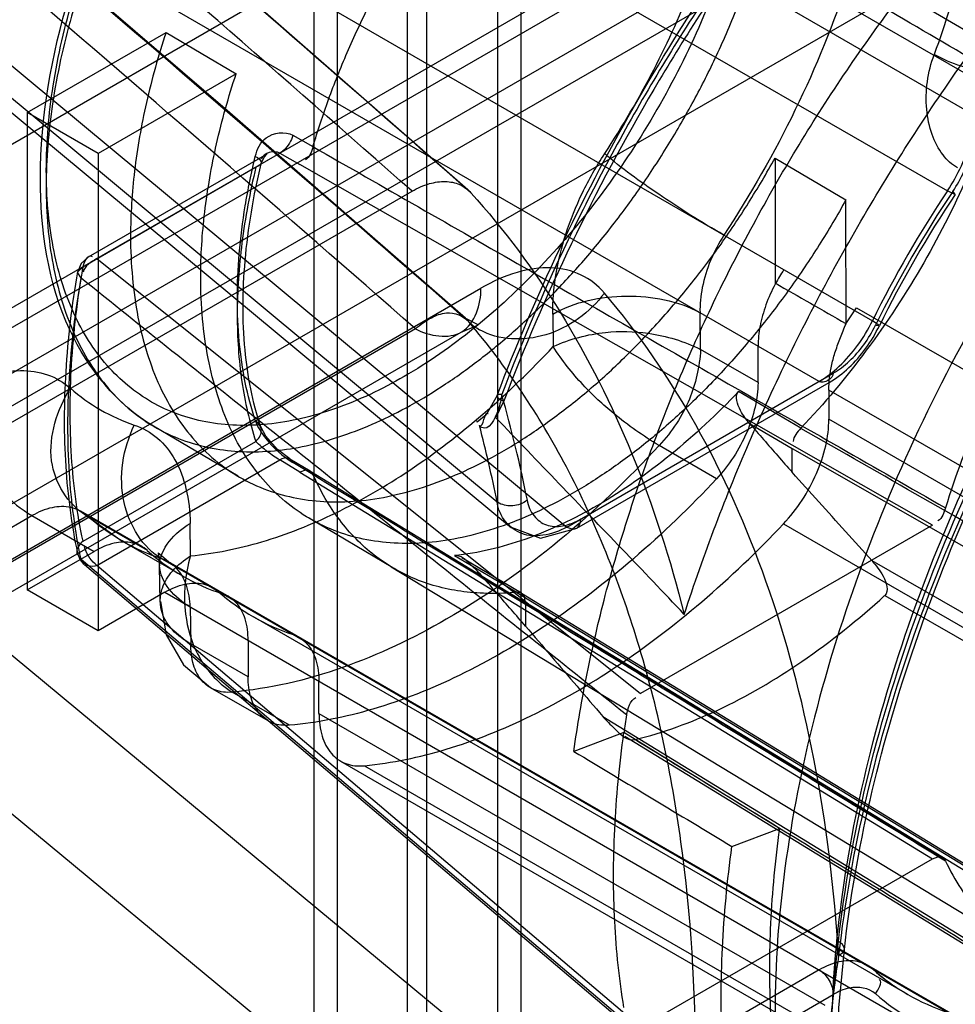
# Model space of a CAD drawing. Header units: millimetres. Extents: x 188 to 1028, y 131 to 1566.
# Tile 166 of 256: x 678 to 690, y 920 to 933. Entities that reach past the tile are written whole.
import ezdxf

# ---------------------------------------------------------------- set-up
doc = ezdxf.new("R2010")
doc.units = ezdxf.units.MM
doc.header["$LTSCALE"] = 110.325218
doc.layers.get('0').update_dxf_attribs({"linetype": 'CONTINUOUS'})

msp = doc.modelspace()

# ---------------------------------------------------------------- linework, layer by layer
at = {"color": 7, "linetype": 'CONTINUOUS'}
for p, q in [((682.897, 255.835), (682.897, 1130.065)), ((684.311, 1129.248), (684.311, 255.019)), ((682.018, 1128.84), (682.018, 246.994)), ((684.018, 1128.84), (684.018, 246.994)), ((681.725, 1120.815), (681.725, 246.586)), ((683.139, 245.769), (683.139, 1119.999)), ((670.018, 924.169), (705.019, 944.377)), ((669.539, 923.321), (705.337, 943.989)), ((670.866, 923.679), (705.868, 943.887)), ((706.045, 942.765), (670.246, 922.097)), ((701.448, 942.56), (671.437, 925.234)), ((680.19, 937.507), (689.958, 931.868)), ((680.183, 937.056), (689.958, 931.412)), ((687.094, 936.314), (661.563, 921.574)), ((679.836, 936.114), (689.635, 930.457)), ((684.37, 935.67), (692.221, 931.085)), ((678.887, 934.502), (688.7, 928.836)), ((688.034, 928.079), (678.209, 933.751)), ((676.129, 933.135), (684.013, 926.577)), ((684.883, 926.256), (676.825, 932.956)), ((676.266, 932.838), (684.193, 926.251)), ((678.149, 931.435), (679.882, 932.436)), ((679.882, 932.436), (680.757, 931.92)), ((680.757, 931.92), (679.033, 930.925)), ((678.149, 931.435), (678.149, 925.475)), ((679.033, 930.925), (678.149, 931.435)), ((681.465, 931.152), (681.716, 931.011)), ((681.142, 930.918), (678.91, 929.629)), ((679.02, 929.612), (681.303, 930.93)), ((679.033, 930.925), (679.033, 924.965)), ((681.303, 930.93), (681.553, 930.789)), ((689.449, 926.283), (681.553, 930.789)), ((687.483, 930.868), (687.484, 929.293)), ((687.483, 930.868), (688.367, 930.345)), ((678.846, 929.508), (681.003, 930.753)), ((675.389, 926.086), (682.953, 930.453)), ((679.02, 929.612), (685.806, 924.181)), ((677.097, 925.365), (683.813, 929.242)), ((686.554, 928.478), (686.547, 928.937)), ((688.501, 928.999), (694.709, 925.423)), ((684.709, 928.919), (684.715, 928.514)), ((682.994, 928.736), (676.278, 924.859)), ((676.849, 924.816), (683.565, 928.693)), ((687.271, 928.064), (686.554, 928.478)), ((687.271, 928.064), (687.271, 928.519)), ((684.883, 926.26), (688.21, 928.181)), ((685.008, 926.248), (688.159, 928.067)), ((687.806, 927.494), (687.028, 927.952)), ((688.155, 927.97), (688.155, 927.608)), ((694.343, 924.402), (688.155, 927.97)), ((684.015, 927.903), (683.877, 927.662)), ((683.997, 927.626), (684.094, 927.825)), ((694.343, 924.035), (688.155, 927.608)), ((680.781, 926.895), (679.725, 927.52)), ((687.165, 927.555), (687.697, 927.241)), ((678.846, 926.084), (681.003, 927.33)), ((686.754, 926.864), (686.036, 927.278)), ((687.697, 926.944), (687.697, 927.241)), ((687.697, 927.241), (692.262, 924.635)), ((679.02, 925.78), (681.303, 927.098)), ((681.552, 926.947), (681.303, 927.098)), ((681.68, 926.959), (681.429, 927.11)), ((681.716, 926.917), (681.465, 927.067)), ((681.552, 926.947), (689.449, 922.119)), ((689.575, 922.131), (681.678, 926.958)), ((678.75, 926.506), (679.335, 926.086)), ((684.041, 926.557), (684.013, 926.576)), ((676.825, 925.604), (678.209, 926.403)), ((678.209, 926.403), (678.983, 925.956)), ((679.583, 926.016), (678.818, 926.457)), ((679.649, 925.968), (678.887, 926.408)), ((682.713, 925.752), (681.659, 926.376)), ((680.189, 925.901), (680.183, 926.306)), ((689.449, 926.283), (685.806, 924.181)), ((687.588, 926.3), (693.793, 922.718)), ((680.089, 925.65), (679.334, 926.086)), ((678.149, 925.475), (678.983, 925.956)), ((683.482, 925.905), (684.261, 925.447)), ((684.32, 925.435), (683.572, 925.875)), ((678.821, 925.86), (685.631, 920.077)), ((685.666, 920.012), (678.863, 925.79)), ((685.806, 920.016), (679.02, 925.78)), ((679.809, 925.331), (679.802, 925.774)), ((679.836, 925.86), (689.635, 920.202)), ((689.709, 920.169), (679.913, 925.825)), ((682.692, 925.762), (690.582, 920.978)), ((693.799, 922.916), (688.695, 925.837)), ((683.838, 925.635), (684.37, 925.319)), ((676.825, 925.6), (684.883, 918.915)), ((679.033, 924.965), (678.149, 925.475)), ((679.866, 925.446), (679.033, 924.965)), ((679.866, 925.446), (689.958, 919.62)), ((684.262, 925.445), (692.112, 920.645)), ((692.171, 920.632), (684.32, 925.432)), ((688.852, 925.406), (694.22, 922.334)), ((680.183, 925.263), (680.19, 924.804)), ((692.221, 920.519), (684.37, 925.319)), ((684.37, 925.319), (684.37, 925.023)), ((689.14, 920.425), (680.973, 925.14)), ((680.907, 924.39), (680.19, 924.804)), ((680.907, 924.845), (680.907, 924.39)), ((681.791, 923.934), (681.791, 924.335)), ((684.013, 917.662), (676.129, 924.19)), ((681.155, 923.841), (680.437, 924.255)), ((681.424, 923.786), (680.706, 924.201)), ((681.791, 923.934), (688.104, 920.289)), ((685.333, 923.896), (692.221, 919.673)), ((685.598, 923.694), (684.971, 923.459)), ((687.538, 922.495), (685.598, 923.694)), ((692.271, 919.56), (685.608, 923.646)), ((682.06, 923.339), (688.291, 919.742)), ((682.358, 923.281), (688.565, 919.699)), ((686.945, 922.274), (687.538, 922.495)), ((685.806, 920.016), (689.449, 922.119)), ((688.034, 920.731), (684.883, 918.912)), ((685.06, 918.606), (688.21, 920.424))]:
    msp.add_line(p, q, dxfattribs=at)
for points in [[(683.65, 930.472), (680.721, 933.038), (677.504, 935.813), (673.997, 938.796)], [(683.619, 928.867), (680.677, 931.432), (677.456, 934.204), (673.953, 937.181)], [(681.07, 930.798), (681.105, 930.88), (681.142, 930.918)], [(689.702, 930.452), (689.728, 930.413), (689.635, 930.457)], [(678.91, 929.63), (678.823, 929.553), (678.775, 929.442)], [(678.822, 929.368), (678.775, 929.442), (678.846, 929.508)], [(683.565, 928.694), (683.772, 928.782), (683.769, 928.79), (683.623, 928.863)], [(688.738, 928.781), (688.784, 928.778), (688.7, 928.836)], [(683.877, 927.662), (683.764, 927.572), (683.764, 927.586)], [(681.428, 927.111), (681.275, 927.229), (681.126, 927.397), (681.064, 927.51)], [(683.823, 927.503), (683.813, 927.509), (683.803, 927.518), (683.794, 927.528)], [(681.716, 926.917), (681.679, 926.96), (681.622, 926.972), (681.552, 926.947)], [(684.189, 926.258), (684.557, 926.121), (685.008, 926.248)], [(678.778, 925.929), (678.809, 925.851), (678.857, 925.795)], [(679.911, 925.826), (679.795, 925.927), (679.783, 925.94), (679.802, 925.775)], [(679.02, 925.78), (679.012, 925.787), (679.004, 925.794), (678.996, 925.801)], [(684.37, 925.319), (684.357, 925.391), (684.319, 925.436), (684.261, 925.447)], [(679.811, 925.331), (679.885, 924.915), (680.098, 924.54), (680.435, 924.256)], [(689.449, 922.119), (689.516, 922.143), (689.572, 922.133), (689.611, 922.09)], [(688.25, 919.502), (688.279, 920.258), (688.349, 920.986)]]:
    msp.add_lwpolyline(points, dxfattribs=at)
for centre, radius, start, end in [((325.684, 526.113), 539.567, 48.5367, 49.90762), ((309.02, 504.479), 567.286, 48.66548, 49.9414), ((235.252, 418.505), 678.829, 48.732127, 49.835858), ((252.312, 435.484), 655.321, 48.835432, 49.939045), ((701.109, 922.752), 13.821, 146.1189, 153.8814), ((701.533, 922.508), 14.25, 146.1192, 153.8811), ((701.358, 922.608), 14.003, 146.1191, 153.8812), ((689.314, 928.319), 2.073, 146.1179, 151.763), ((677.16, 936.566), 13.634, 325.2764, 326.2861), ((684.193, 929.413), 0.795, 227.836, 240.0375), ((667.46, 923.195), 17.27, 11.3587, 15.8648), ((666.982, 923.15), 17.373, 11.3743, 14.5947), ((681.432, 927.977), 2.687, 228.4028, 251.5957), ((682.316, 927.467), 2.687, 228.4028, 251.5958), ((700.092, 921.659), 14.636, 171.1351, 172.01), ((688.351, 920.298), 0.567, 48.5438, 59.7315), ((690.483, 922.752), 2.687, 228.4028, 251.5958), ((690.577, 922.506), 2.77, 228.4036, 251.595)]:
    msp.add_arc(centre, radius, start, end, dxfattribs=at)
msp.add_ellipse((694.024, 926.843), major_axis=(525.101, -315.372), ratio=0.012345, start_param=-1.580622, end_param=-1.576863, dxfattribs=at)
for points, knots in [([(684.015, 927.903), (684.485, 929.14), (685.627, 931.543), (687.827, 934.802), (690.398, 937.563), (692.361, 939.031), (693.368, 939.613)], [0, 0, 0, 0, 0.260459, 0.521283, 0.771052, 1, 1, 1, 1]), ([(693.317, 939.498), (692.762, 939.177), (691.66, 938.439), (690.106, 937.118), (688.626, 935.578), (687.251, 933.853), (686.013, 931.978), (684.936, 929.995), (684.338, 928.614), (684.072, 927.916)], [0, 0, 0, 0, 0.127514, 0.262982, 0.404969, 0.551703, 0.701196, 0.851337, 1, 1, 1, 1]), ([(678.314, 930.614), (678.314, 931.382), (678.604, 932.995), (679.612, 935.249), (681.086, 937.228), (682.835, 938.655), (684.658, 939.343), (685.846, 939.132), (686.282, 938.89)], [0, 0, 0, 0, 0.176994, 0.37117, 0.564587, 0.739805, 0.885441, 1, 1, 1, 1]), ([(687.667, 935.871), (687.667, 936.205), (687.616, 936.847), (687.351, 937.734), (686.907, 938.435), (686.315, 938.917), (685.611, 939.176), (684.782, 939.206), (683.851, 938.982), (682.88, 938.502), (681.936, 937.808), (681.071, 936.96), (680.287, 935.977), (679.614, 934.902), (679.075, 933.778), (678.685, 932.662), (678.446, 931.577), (678.386, 930.858), (678.386, 930.513)], [0, 0, 0, 0, 0.060671, 0.116055, 0.166514, 0.208848, 0.252364, 0.300258, 0.357202, 0.424412, 0.495586, 0.569138, 0.643597, 0.723294, 0.798862, 0.86949, 0.937338, 1, 1, 1, 1]), ([(678.388, 930.716), (678.388, 931.069), (678.452, 931.804), (678.71, 932.912), (679.123, 934.033), (679.674, 935.126), (680.345, 936.151), (681.111, 937.071), (681.942, 937.848), (682.807, 938.454), (683.675, 938.868), (684.52, 939.073), (685.314, 939.055), (686.021, 938.802), (686.599, 938.32), (687.017, 937.642), (687.266, 936.803), (687.315, 936.192), (687.315, 935.87)], [0, 0, 0, 0, 0.066592, 0.138544, 0.214232, 0.291401, 0.369095, 0.444901, 0.516764, 0.583192, 0.643371, 0.697249, 0.745785, 0.791134, 0.836287, 0.885017, 0.939326, 1, 1, 1, 1]), ([(684.971, 923.459), (685.017, 923.785), (685.13, 924.438), (685.359, 925.423), (685.649, 926.412), (685.998, 927.41), (686.401, 928.396), (686.861, 929.38), (687.366, 930.336), (687.923, 931.278), (688.517, 932.177), (689.149, 933.04), (689.81, 933.86), (690.504, 934.629), (691.229, 935.353), (691.966, 936.013), (692.727, 936.615), (693.489, 937.143), (694.262, 937.603), (695.028, 937.986), (695.792, 938.292), (696.541, 938.518), (697.276, 938.662), (697.987, 938.722), (698.672, 938.698), (699.114, 938.625), (699.327, 938.575)], [0, 0, 0, 0, 0.043353, 0.087511, 0.133391, 0.179357, 0.227041, 0.273998, 0.322623, 0.369728, 0.418498, 0.464783, 0.510896, 0.557446, 0.601526, 0.646128, 0.687972, 0.729502, 0.76847, 0.806611, 0.842418, 0.877036, 0.909703, 0.941088, 0.97108, 1, 1, 1, 1]), ([(689.469, 938.31), (689.62, 938.07), (689.873, 937.526), (690.091, 936.613), (690.159, 935.591), (690.079, 934.486), (689.852, 933.327), (689.611, 932.552), (689.469, 932.162)], [0, 0, 0, 0, 0.134001, 0.280982, 0.442084, 0.616862, 0.803671, 1, 1, 1, 1]), ([(705.514, 930.619), (705.514, 931.167), (705.443, 932.219), (705.088, 933.69), (704.493, 934.946), (703.666, 935.948), (702.624, 936.657), (701.405, 937.039), (700.061, 937.086), (698.636, 936.81), (697.165, 936.227), (695.683, 935.358), (694.226, 934.224), (692.831, 932.857), (691.532, 931.291), (690.365, 929.566), (689.363, 927.733), (688.55, 925.836), (687.949, 923.926), (687.575, 922.049), (687.483, 920.808), (687.483, 920.209)], [0, 0, 0, 0, 0.051207, 0.097984, 0.140578, 0.179831, 0.217935, 0.256582, 0.297574, 0.342236, 0.391225, 0.444646, 0.50217, 0.563148, 0.626718, 0.691871, 0.757376, 0.821564, 0.884232, 0.944043, 1, 1, 1, 1]), ([(706.928, 930.211), (706.928, 930.786), (706.853, 931.889), (706.476, 933.431), (705.846, 934.743), (704.969, 935.785), (703.867, 936.514), (702.58, 936.896), (701.164, 936.924), (699.666, 936.611), (698.121, 935.975), (696.568, 935.037), (695.044, 933.822), (693.588, 932.362), (692.238, 930.694), (691.035, 928.868), (690.009, 926.93), (689.186, 924.932), (688.591, 922.923), (688.351, 921.573), (688.277, 920.911)], [0, 0, 0, 0, 0.05418, 0.103612, 0.14857, 0.190024, 0.230301, 0.271221, 0.314744, 0.362247, 0.414406, 0.471305, 0.532561, 0.597461, 0.665059, 0.734189, 0.803043, 0.871257, 0.937334, 1, 1, 1, 1]), ([(689.868, 936.782), (689.374, 936.294), (688.42, 935.255), (687.117, 933.561), (685.943, 931.738), (684.921, 929.823), (684.349, 928.495), (684.094, 927.825)], [0, 0, 0, 0, 0.194105, 0.39383, 0.596555, 0.799533, 1, 1, 1, 1]), ([(688.275, 921.087), (688.349, 921.75), (688.592, 923.105), (689.192, 925.103), (690.013, 927.075), (691.037, 928.989), (692.222, 930.766), (693.545, 932.384), (694.911, 933.746), (696.323, 934.877), (697.738, 935.759), (699.189, 936.401), (700.626, 936.759), (702.004, 936.803), (703.277, 936.517), (704.409, 935.885), (705.372, 934.884), (706.083, 933.536), (706.495, 931.926), (706.575, 930.791), (706.575, 930.211)], [0, 0, 0, 0, 0.064048, 0.131637, 0.199846, 0.268733, 0.339652, 0.404497, 0.469026, 0.524434, 0.577792, 0.628567, 0.676144, 0.718982, 0.759784, 0.799804, 0.841609, 0.891332, 0.944312, 1, 1, 1, 1]), ([(688.349, 920.986), (688.488, 922.24), (689.103, 924.812), (690.753, 928.46), (693.03, 931.776), (695.717, 934.444), (698.575, 936.22), (701.399, 936.96), (703.188, 936.563), (703.882, 936.162)], [0, 0, 0, 0, 0.15549, 0.322841, 0.490906, 0.648341, 0.78619, 0.90124, 1, 1, 1, 1]), ([(688.19, 919.801), (688.19, 920.396), (688.281, 921.631), (688.652, 923.503), (689.252, 925.413), (690.065, 927.315), (691.071, 929.158), (692.246, 930.893), (693.554, 932.467), (694.957, 933.837), (696.418, 934.969), (697.9, 935.833), (699.367, 936.409), (700.785, 936.679), (702.12, 936.629), (703.331, 936.248), (704.368, 935.544), (705.194, 934.546), (705.791, 933.293), (706.149, 931.818), (706.221, 930.762), (706.221, 930.211)], [0, 0, 0, 0, 0.055603, 0.115216, 0.177873, 0.242236, 0.308083, 0.373666, 0.437632, 0.49887, 0.556467, 0.6098, 0.658579, 0.702954, 0.743652, 0.782039, 0.819943, 0.859065, 0.901617, 0.948494, 1, 1, 1, 1]), ([(685.357, 930.923), (685.579, 931.261), (685.987, 931.958), (686.479, 933.05), (686.838, 934.158), (687.055, 935.248), (687.1, 935.967), (687.094, 936.314)], [0, 0, 0, 0, 0.211414, 0.420626, 0.625, 0.81866, 1, 1, 1, 1]), ([(688.933, 936.314), (688.936, 935.792), (688.843, 934.709), (688.432, 933.078), (687.768, 931.447), (687.175, 930.409), (686.846, 929.907)], [0, 0, 0, 0, 0.228515, 0.47618, 0.736162, 1, 1, 1, 1]), ([(678.386, 930.513), (678.386, 930.345), (678.399, 930.019), (678.463, 929.541), (678.571, 929.092), (678.723, 928.679), (678.918, 928.31), (679.157, 927.984), (679.44, 927.705), (679.767, 927.483), (680.125, 927.323), (680.501, 927.228), (680.891, 927.192), (681.286, 927.211), (681.689, 927.281), (682.098, 927.398), (682.516, 927.564), (682.946, 927.78), (683.382, 928.046), (683.821, 928.363), (684.254, 928.724), (684.675, 929.125), (685.079, 929.561), (685.465, 930.031), (685.833, 930.533), (686.176, 931.064), (686.492, 931.615), (686.785, 932.202), (687.048, 932.819), (687.274, 933.461), (687.451, 934.098), (687.576, 934.714), (687.65, 935.304), (687.667, 935.685), (687.667, 935.871)], [0, 0, 0, 0, 0.030349, 0.059157, 0.08729, 0.113864, 0.138823, 0.162643, 0.186843, 0.210588, 0.23382, 0.257557, 0.280576, 0.304675, 0.328951, 0.354524, 0.381766, 0.410409, 0.441636, 0.474261, 0.508459, 0.543804, 0.579613, 0.616174, 0.654055, 0.692273, 0.73076, 0.769107, 0.811147, 0.85241, 0.892323, 0.930915, 0.966239, 1, 1, 1, 1]), ([(687.315, 935.87), (687.315, 935.517), (687.251, 934.782), (686.993, 933.674), (686.58, 932.553), (686.028, 931.46), (685.358, 930.435), (684.591, 929.515), (683.76, 928.738), (682.896, 928.132), (682.028, 927.718), (681.183, 927.513), (680.389, 927.531), (679.682, 927.784), (679.104, 928.266), (678.685, 928.944), (678.436, 929.783), (678.388, 930.394), (678.388, 930.716)], [0, 0, 0, 0, 0.066592, 0.138544, 0.214232, 0.291401, 0.369095, 0.444901, 0.516764, 0.583192, 0.643371, 0.697249, 0.745785, 0.791134, 0.836287, 0.885017, 0.939326, 1, 1, 1, 1]), ([(681.716, 931.011), (681.775, 931.209), (681.906, 931.605), (682.141, 932.197), (682.417, 932.788), (682.732, 933.372), (683.081, 933.937), (683.455, 934.469), (683.847, 934.964), (684.121, 935.27), (684.261, 935.418)], [0, 0, 0, 0, 0.120581, 0.243524, 0.372161, 0.501661, 0.631248, 0.759946, 0.881126, 1, 1, 1, 1]), ([(692.114, 930.836), (691.242, 931.344), (689.496, 932.362), (686.88, 933.892), (685.134, 934.91), (684.26, 935.419)], [0, 0, 0, 0, 0.333143, 0.666436, 1, 1, 1, 1]), ([(686.35, 925.17), (686.593, 925.921), (687.162, 927.413), (688.224, 929.571), (689.485, 931.631), (690.91, 933.541), (691.969, 934.707), (692.519, 935.251)], [0, 0, 0, 0, 0.198472, 0.4011, 0.604493, 0.805223, 1, 1, 1, 1]), ([(679.882, 932.436), (679.787, 932.148), (679.626, 931.577), (679.476, 930.726), (679.439, 930.165), (679.439, 929.894)], [0, 0, 0, 0, 0.350869, 0.685382, 1, 1, 1, 1]), ([(689.759, 930.745), (689.69, 930.785), (689.558, 930.911), (689.428, 931.167), (689.362, 931.482), (689.373, 931.824), (689.43, 932.052), (689.469, 932.162)], [0, 0, 0, 0, 0.156095, 0.342008, 0.549817, 0.773589, 1, 1, 1, 1]), ([(690.135, 931.946), (690.024, 931.95), (689.795, 932.012), (689.576, 932.1), (689.469, 932.162)], [0, 0, 0, 0, 0.471021, 1, 1, 1, 1]), ([(680.315, 929.379), (680.315, 929.651), (680.352, 930.211), (680.502, 931.062), (680.662, 931.633), (680.757, 931.92)], [0, 0, 0, 0, 0.314641, 0.649149, 1, 1, 1, 1]), ([(690.351, 931.901), (690.23, 931.494), (689.936, 930.693), (689.356, 929.541), (688.65, 928.463), (688.098, 927.801), (687.806, 927.494)], [0, 0, 0, 0, 0.248188, 0.497647, 0.752443, 1, 1, 1, 1]), ([(689.635, 930.457), (689.702, 930.556), (689.816, 930.764), (689.928, 931.087), (689.958, 931.307), (689.958, 931.412)], [0, 0, 0, 0, 0.352227, 0.691721, 1, 1, 1, 1]), ([(680.996, 930.889), (681.018, 930.976), (681.108, 931.176), (681.367, 931.205), (681.465, 931.152)], [0, 0, 0, 0, 0.443665, 1, 1, 1, 1]), ([(681.465, 931.152), (681.446, 931.083), (681.393, 931), (681.321, 930.94), (681.303, 930.93)], [0, 0, 0, 0, 0.773443, 1, 1, 1, 1]), ([(689.702, 930.452), (689.755, 930.53), (689.846, 930.695), (689.934, 930.95), (689.958, 931.125), (689.958, 931.208)], [0, 0, 0, 0, 0.352356, 0.691751, 1, 1, 1, 1]), ([(681.715, 931.011), (682.592, 930.509), (684.347, 929.505), (686.981, 928.005), (688.734, 927.002), (689.611, 926.5)], [0, 0, 0, 0, 0.333564, 0.666851, 1, 1, 1, 1]), ([(684.709, 928.919), (684.706, 929.082), (684.735, 929.422), (684.863, 929.931), (685.069, 930.441), (685.253, 930.766), (685.357, 930.923)], [0, 0, 0, 0, 0.229333, 0.476395, 0.735452, 1, 1, 1, 1]), ([(686.846, 929.907), (686.566, 930.063), (686.06, 930.388), (685.568, 930.738), (685.357, 930.923)], [0, 0, 0, 0, 0.532831, 1, 1, 1, 1]), ([(679.439, 929.894), (679.439, 929.72), (679.455, 929.381), (679.52, 928.889), (679.637, 928.436), (679.792, 928.02), (679.993, 927.652), (680.238, 927.33), (680.518, 927.064), (680.839, 926.85), (681.187, 926.697), (681.564, 926.602), (681.963, 926.566), (682.383, 926.589), (682.825, 926.673), (683.274, 926.813), (683.735, 927.012), (684.196, 927.263), (684.657, 927.571), (685.113, 927.923), (685.559, 928.325), (685.99, 928.766), (686.401, 929.248), (686.794, 929.76), (687.155, 930.303), (687.378, 930.678), (687.483, 930.868)], [0, 0, 0, 0, 0.043689, 0.084962, 0.124168, 0.160772, 0.196069, 0.228911, 0.261621, 0.292656, 0.325122, 0.356642, 0.389542, 0.425405, 0.461805, 0.501999, 0.542992, 0.587649, 0.633429, 0.682033, 0.731862, 0.783743, 0.836689, 0.890604, 0.94549, 1, 1, 1, 1]), ([(680.772, 929.111), (680.772, 929.298), (680.79, 929.686), (680.865, 930.28), (680.947, 930.684), (680.996, 930.889)], [0, 0, 0, 0, 0.312322, 0.648239, 1, 1, 1, 1]), ([(681.064, 927.511), (680.961, 927.821), (680.83, 928.514), (680.842, 929.626), (680.974, 930.398), (681.07, 930.797)], [0, 0, 0, 0, 0.295322, 0.629715, 1, 1, 1, 1]), ([(680.996, 930.889), (681.028, 930.871), (681.112, 930.813), (681.032, 930.759), (681.003, 930.753)], [0, 0, 0, 0, 0.561674, 1, 1, 1, 1]), ([(692.114, 930.836), (691.831, 930.531), (691.296, 929.88), (690.604, 928.817), (690.03, 927.686), (689.733, 926.897), (689.611, 926.5)], [0, 0, 0, 0, 0.247009, 0.500002, 0.752996, 1, 1, 1, 1]), ([(681.003, 930.753), (680.929, 930.442), (680.814, 929.83), (680.751, 928.93), (680.805, 928.095), (680.923, 927.572), (681.003, 927.33)], [0, 0, 0, 0, 0.277705, 0.538159, 0.779146, 1, 1, 1, 1]), ([(679.726, 927.519), (679.267, 927.79), (678.48, 928.769), (678.314, 929.971), (678.314, 930.614)], [0, 0, 0, 0, 0.452559, 1, 1, 1, 1]), ([(682.953, 930.453), (683.022, 930.493), (683.156, 930.555), (683.362, 930.586), (683.549, 930.551), (683.648, 930.478), (683.687, 930.435)], [0, 0, 0, 0, 0.29912, 0.552405, 0.779051, 1, 1, 1, 1]), ([(687.483, 920.209), (687.483, 919.66), (687.554, 918.609), (687.909, 917.137), (688.504, 915.882), (689.332, 914.88), (690.373, 914.171), (691.593, 913.789), (692.936, 913.741), (694.362, 914.018), (695.833, 914.6), (697.314, 915.47), (698.771, 916.603), (700.166, 917.97), (701.465, 919.537), (702.632, 921.262), (703.635, 923.095), (704.447, 924.992), (705.048, 926.902), (705.422, 928.779), (705.514, 930.02), (705.514, 930.619)], [0, 0, 0, 0, 0.051207, 0.097984, 0.140578, 0.179831, 0.217935, 0.256582, 0.297574, 0.342236, 0.391225, 0.444646, 0.50217, 0.563148, 0.626718, 0.691871, 0.757376, 0.821564, 0.884232, 0.944043, 1, 1, 1, 1]), ([(683.687, 930.435), (684.105, 929.973), (684.872, 928.937), (685.762, 927.154), (686.179, 925.852), (686.35, 925.17)], [0, 0, 0, 0, 0.313678, 0.645604, 1, 1, 1, 1]), ([(688.367, 930.345), (688.261, 930.154), (688.038, 929.779), (687.676, 929.237), (687.282, 928.725), (686.871, 928.242), (686.439, 927.801), (685.993, 927.4), (685.537, 927.049), (685.075, 926.741), (684.614, 926.49), (684.152, 926.291), (683.703, 926.151), (683.261, 926.069), (682.84, 926.046), (682.44, 926.082), (682.064, 926.177), (681.715, 926.331), (681.394, 926.546), (681.114, 926.813), (680.87, 927.135), (680.669, 927.503), (680.513, 927.92), (680.396, 928.373), (680.331, 928.866), (680.315, 929.205), (680.315, 929.379)], [0, 0, 0, 0, 0.054523, 0.10941, 0.163326, 0.216264, 0.268137, 0.317953, 0.366545, 0.412307, 0.45695, 0.497927, 0.538108, 0.574498, 0.610347, 0.64325, 0.674774, 0.707242, 0.738287, 0.771008, 0.803864, 0.839175, 0.875794, 0.915013, 0.956299, 1, 1, 1, 1]), ([(706.221, 930.211), (706.221, 929.615), (706.13, 928.381), (705.759, 926.509), (705.16, 924.598), (704.347, 922.697), (703.34, 920.854), (702.165, 919.119), (700.858, 917.544), (699.455, 916.174), (697.993, 915.043), (696.511, 914.178), (695.044, 913.602), (693.626, 913.332), (692.292, 913.383), (691.081, 913.763), (690.044, 914.467), (689.217, 915.465), (688.62, 916.718), (688.262, 918.193), (688.19, 919.249), (688.19, 919.801)], [0, 0, 0, 0, 0.055603, 0.115216, 0.177873, 0.242236, 0.308083, 0.373666, 0.437632, 0.49887, 0.556467, 0.6098, 0.658579, 0.702954, 0.743652, 0.782039, 0.819943, 0.859065, 0.901617, 0.948494, 1, 1, 1, 1]), ([(706.575, 930.211), (706.575, 929.91), (706.552, 929.297), (706.456, 928.362), (706.295, 927.399), (706.069, 926.409), (705.78, 925.401), (705.434, 924.405), (705.04, 923.433), (704.608, 922.495), (704.132, 921.578), (703.611, 920.677), (703.044, 919.795), (702.427, 918.928), (701.77, 918.095), (701.059, 917.283), (700.303, 916.51), (699.502, 915.784), (698.678, 915.128), (697.848, 914.557), (697.025, 914.077), (696.228, 913.693), (695.452, 913.398), (694.697, 913.188), (693.953, 913.061), (693.242, 913.022), (692.575, 913.067), (691.944, 913.191), (691.339, 913.399), (690.786, 913.686), (690.295, 914.036), (689.86, 914.441), (689.468, 914.913), (689.121, 915.455), (688.824, 916.059), (688.58, 916.725), (688.392, 917.445), (688.308, 917.946), (688.275, 918.204)], [0, 0, 0, 0, 0.028742, 0.058594, 0.089811, 0.121971, 0.155623, 0.189983, 0.222731, 0.255829, 0.288608, 0.321453, 0.355267, 0.388855, 0.423064, 0.456722, 0.491978, 0.526268, 0.56006, 0.592564, 0.622466, 0.651027, 0.676984, 0.701717, 0.725893, 0.748947, 0.769628, 0.789642, 0.810218, 0.830561, 0.848967, 0.867632, 0.88723, 0.907494, 0.928989, 0.951459, 0.975167, 1, 1, 1, 1]), ([(688.277, 917.974), (688.345, 917.445), (688.553, 916.44), (689.138, 915.083), (689.97, 913.988), (691.032, 913.199), (692.287, 912.751), (693.684, 912.658), (695.172, 912.91), (696.714, 913.489), (698.27, 914.375), (699.803, 915.542), (701.273, 916.959), (702.643, 918.59), (703.877, 920.392), (704.937, 922.313), (705.797, 924.302), (706.435, 926.308), (706.831, 928.279), (706.928, 929.582), (706.928, 930.211)], [0, 0, 0, 0, 0.050058, 0.095659, 0.137659, 0.177594, 0.218113, 0.260954, 0.307592, 0.358803, 0.414739, 0.47508, 0.539155, 0.606048, 0.67468, 0.743811, 0.811633, 0.877818, 0.940973, 1, 1, 1, 1]), ([(686.846, 929.907), (686.781, 929.807), (686.67, 929.595), (686.567, 929.267), (686.544, 929.043), (686.547, 928.937)], [0, 0, 0, 0, 0.347176, 0.692314, 1, 1, 1, 1]), ([(678.776, 929.448), (678.706, 929.035), (678.608, 928.227), (678.603, 927.046), (678.701, 926.291), (678.777, 925.933)], [0, 0, 0, 0, 0.355586, 0.689854, 1, 1, 1, 1]), ([(678.846, 926.084), (678.772, 926.431), (678.677, 927.166), (678.682, 928.316), (678.777, 929.104), (678.846, 929.508)], [0, 0, 0, 0, 0.309299, 0.643199, 1, 1, 1, 1]), ([(685.353, 929.183), (685.274, 929.276), (685.07, 929.435), (684.676, 929.523), (684.239, 929.453), (683.956, 929.325), (683.813, 929.242)], [0, 0, 0, 0, 0.219359, 0.447021, 0.704188, 1, 1, 1, 1]), ([(678.822, 925.859), (678.746, 926.214), (678.649, 926.968), (678.654, 928.146), (678.751, 928.955), (678.822, 929.368)], [0, 0, 0, 0, 0.309317, 0.643209, 1, 1, 1, 1]), ([(685.631, 923.915), (684.874, 924.521), (683.362, 925.733), (681.091, 927.549), (679.578, 928.762), (678.822, 929.368)], [0, 0, 0, 0, 0.333333, 0.666587, 1, 1, 1, 1]), ([(682.994, 928.736), (683.165, 928.644), (683.667, 928.558), (683.813, 929.045), (683.813, 929.242)], [0, 0, 0, 0, 0.495266, 1, 1, 1, 1]), ([(685.353, 929.183), (685.174, 928.943), (684.685, 928.572), (684.035, 928.587), (683.796, 928.725)], [0, 0, 0, 0, 0.52128, 1, 1, 1, 1]), ([(688.277, 920.911), (688.225, 921.734), (688.032, 923.318), (687.444, 925.554), (686.572, 927.526), (685.786, 928.675), (685.353, 929.183)], [0, 0, 0, 0, 0.277441, 0.535332, 0.775144, 1, 1, 1, 1]), ([(687.484, 929.293), (687.44, 929.211), (687.365, 929.04), (687.29, 928.779), (687.271, 928.603), (687.271, 928.519)], [0, 0, 0, 0, 0.348617, 0.68851, 1, 1, 1, 1]), ([(680.996, 927.591), (680.945, 927.746), (680.86, 928.072), (680.787, 928.582), (680.772, 928.933), (680.772, 929.111)], [0, 0, 0, 0, 0.317932, 0.653519, 1, 1, 1, 1]), ([(684.709, 928.919), (684.982, 929.076), (685.625, 929.205), (686.273, 929.09), (686.547, 928.937)], [0, 0, 0, 0, 0.501141, 1, 1, 1, 1]), ([(682.994, 928.736), (683.056, 928.789), (683.176, 928.874), (683.409, 928.966), (683.597, 928.902), (683.66, 928.824)], [0, 0, 0, 0, 0.3296, 0.594653, 1, 1, 1, 1]), ([(686.491, 919.561), (686.491, 920.486), (686.384, 922.267), (685.856, 924.786), (684.975, 926.996), (684.132, 928.27), (683.66, 928.824)], [0, 0, 0, 0, 0.281144, 0.540351, 0.778798, 1, 1, 1, 1]), ([(688.034, 928.079), (688.124, 928.132), (688.3, 928.268), (688.525, 928.526), (688.647, 928.729), (688.7, 928.836)], [0, 0, 0, 0, 0.308277, 0.647771, 1, 1, 1, 1]), ([(684.715, 928.514), (684.921, 928.609), (685.317, 928.714), (685.954, 928.701), (686.349, 928.58), (686.554, 928.478)], [0, 0, 0, 0, 0.356894, 0.639215, 1, 1, 1, 1]), ([(688.155, 927.97), (688.155, 928.077), (688.177, 928.242), (688.235, 928.461), (688.302, 928.627), (688.342, 928.742), (688.37, 928.796)], [0, 0, 0, 0, 0.374743, 0.57726, 0.787028, 1, 1, 1, 1]), ([(688.159, 928.067), (688.247, 928.118), (688.415, 928.247), (688.625, 928.489), (688.737, 928.675), (688.785, 928.773)], [0, 0, 0, 0, 0.321376, 0.657965, 1, 1, 1, 1]), ([(688.21, 928.181), (688.282, 928.223), (688.422, 928.331), (688.599, 928.535), (688.696, 928.696), (688.738, 928.781)], [0, 0, 0, 0, 0.308248, 0.647642, 1, 1, 1, 1]), ([(680.189, 925.901), (680.489, 925.93), (681.112, 926.057), (682.032, 926.425), (682.959, 926.966), (683.869, 927.668), (684.437, 928.218), (684.715, 928.514)], [0, 0, 0, 0, 0.169638, 0.354772, 0.555792, 0.771605, 1, 1, 1, 1]), ([(686.035, 927.278), (685.839, 927.398), (685.504, 927.631), (685.058, 928.046), (684.824, 928.343), (684.715, 928.514)], [0, 0, 0, 0, 0.379895, 0.667679, 1, 1, 1, 1]), ([(686.554, 928.478), (686.54, 928.257), (686.443, 927.825), (686.201, 927.455), (686.036, 927.278)], [0, 0, 0, 0, 0.479448, 1, 1, 1, 1]), ([(677.29, 927.976), (677.415, 928.049), (677.665, 928.164), (678.05, 928.234), (678.406, 928.185), (678.606, 928.067), (678.689, 927.994)], [0, 0, 0, 0, 0.291634, 0.547417, 0.77763, 1, 1, 1, 1]), ([(677.29, 927.976), (677.295, 927.664), (677.511, 927.05), (677.939, 926.558), (678.209, 926.403)], [0, 0, 0, 0, 0.501128, 1, 1, 1, 1]), ([(678.887, 926.408), (678.654, 926.541), (678.397, 926.976), (678.474, 927.565), (678.602, 927.861), (678.689, 927.994)], [0, 0, 0, 0, 0.45851, 0.728551, 1, 1, 1, 1]), ([(687.028, 927.952), (686.762, 927.672), (686.208, 927.153), (685.313, 926.523), (684.403, 926.087), (683.781, 925.935), (683.482, 925.905)], [0, 0, 0, 0, 0.278001, 0.544293, 0.784458, 1, 1, 1, 1]), ([(687.271, 928.064), (687.271, 927.962), (687.242, 927.748), (687.137, 927.434), (686.974, 927.131), (686.832, 926.947), (686.754, 926.864)], [0, 0, 0, 0, 0.23007, 0.480832, 0.741542, 1, 1, 1, 1]), ([(687.165, 927.555), (687.122, 927.604), (687.043, 927.709), (686.974, 927.894), (687.028, 927.952)], [0, 0, 0, 0, 0.451259, 1, 1, 1, 1]), ([(684.071, 927.916), (684.062, 927.85), (684.039, 927.714), (683.911, 927.455), (683.823, 927.503)], [0, 0, 0, 0, 0.403011, 1, 1, 1, 1]), ([(684.071, 927.916), (684.064, 927.913), (684.045, 927.917), (684.022, 927.914), (684.008, 927.888), (684.042, 927.855), (684.1, 927.84), (684.094, 927.825)], [0, 0, 0, 0, 0.171929, 0.275928, 0.389964, 0.588877, 1, 1, 1, 1]), ([(681.003, 927.33), (681.052, 927.379), (681.095, 927.468), (681.042, 927.552), (680.996, 927.591)], [0, 0, 0, 0, 0.528604, 1, 1, 1, 1]), ([(680.996, 927.591), (681.024, 927.508), (681.159, 927.307), (681.337, 927.144), (681.465, 927.067)], [0, 0, 0, 0, 0.368832, 1, 1, 1, 1]), ([(686.35, 925.17), (686.092, 925.444), (685.572, 925.99), (684.784, 926.804), (684.262, 927.354), (683.997, 927.626)], [0, 0, 0, 0, 0.331887, 0.665035, 1, 1, 1, 1]), ([(687.588, 926.3), (687.674, 926.391), (687.829, 926.591), (688.008, 926.921), (688.124, 927.263), (688.155, 927.496), (688.155, 927.608)], [0, 0, 0, 0, 0.258181, 0.518913, 0.769825, 1, 1, 1, 1]), ([(679.836, 925.86), (679.59, 926.002), (679.234, 926.595), (679.346, 927.24), (679.486, 927.534)], [0, 0, 0, 0, 0.46563, 1, 1, 1, 1]), ([(679.486, 927.534), (679.591, 927.498), (679.794, 927.384), (680.016, 927.099), (680.152, 926.728), (680.181, 926.452), (680.183, 926.306)], [0, 0, 0, 0, 0.220832, 0.451027, 0.707573, 1, 1, 1, 1]), ([(687.165, 927.555), (687.223, 927.487), (687.341, 927.352), (687.518, 927.148), (687.637, 927.012), (687.697, 926.944)], [0, 0, 0, 0, 0.331062, 0.664379, 1, 1, 1, 1]), ([(692.37, 924.885), (691.863, 925.175), (690.85, 925.755), (689.328, 926.622), (688.314, 927.202), (687.807, 927.493)], [0, 0, 0, 0, 0.33319, 0.66657, 1, 1, 1, 1]), ([(686.036, 927.278), (685.258, 926.44), (683.66, 925.065), (681.644, 924.279), (680.706, 924.201)], [0, 0, 0, 0, 0.548531, 1, 1, 1, 1]), ([(681.303, 927.098), (681.249, 927.129), (681.144, 927.2), (681.048, 927.283), (681.003, 927.33)], [0, 0, 0, 0, 0.486938, 1, 1, 1, 1]), ([(681.465, 927.067), (681.446, 927.096), (681.399, 927.135), (681.339, 927.122), (681.303, 927.098)], [0, 0, 0, 0, 0.453146, 1, 1, 1, 1]), ([(686.754, 926.864), (686.426, 926.513), (685.753, 925.864), (684.678, 925.035), (683.586, 924.397), (682.505, 923.965), (681.775, 923.817), (681.424, 923.786)], [0, 0, 0, 0, 0.229317, 0.445788, 0.646976, 0.831612, 1, 1, 1, 1]), ([(689.611, 922.09), (688.734, 922.625), (686.98, 923.697), (684.348, 925.306), (682.592, 926.379), (681.714, 926.915)], [0, 0, 0, 0, 0.333076, 0.666503, 1, 1, 1, 1]), ([(684.261, 925.447), (684.149, 925.436), (683.928, 925.425), (683.602, 925.446), (683.291, 925.505), (682.999, 925.602), (682.727, 925.736), (682.476, 925.905), (682.247, 926.11), (682.042, 926.348), (681.862, 926.618), (681.762, 926.815), (681.716, 926.917)], [0, 0, 0, 0, 0.106835, 0.209554, 0.309057, 0.406262, 0.501062, 0.595877, 0.692555, 0.791522, 0.893723, 1, 1, 1, 1]), ([(688.695, 925.837), (688.584, 925.96), (688.362, 926.206), (688.029, 926.575), (687.808, 926.821), (687.697, 926.944)], [0, 0, 0, 0, 0.333261, 0.666598, 1, 1, 1, 1]), ([(678.887, 926.408), (678.833, 926.454), (678.692, 926.525), (678.445, 926.515), (678.287, 926.448), (678.209, 926.403)], [0, 0, 0, 0, 0.296131, 0.625152, 1, 1, 1, 1]), ([(684.883, 926.26), (684.798, 926.213), (684.605, 926.14), (684.321, 926.152), (684.101, 926.318), (684.024, 926.486), (684.013, 926.576)], [0, 0, 0, 0, 0.284984, 0.525167, 0.749177, 1, 1, 1, 1]), ([(684.391, 926.596), (684.333, 926.554), (684.219, 926.509), (684.099, 926.531), (684.041, 926.557)], [0, 0, 0, 0, 0.529584, 1, 1, 1, 1]), ([(684.391, 926.596), (684.399, 926.526), (684.458, 926.394), (684.627, 926.266), (684.848, 926.262), (684.996, 926.324), (685.06, 926.362)], [0, 0, 0, 0, 0.253132, 0.475384, 0.713656, 1, 1, 1, 1]), ([(684.883, 926.26), (684.937, 926.235), (685.02, 926.227), (685.055, 926.303), (685.06, 926.362)], [0, 0, 0, 0, 0.499999, 1, 1, 1, 1]), ([(680.183, 925.263), (679.996, 925.367), (679.609, 925.783), (679.996, 926.198), (680.183, 926.306)], [0, 0, 0, 0, 0.497559, 1, 1, 1, 1]), ([(682.358, 923.281), (682.703, 923.315), (683.419, 923.465), (684.479, 923.892), (685.55, 924.518), (686.604, 925.326), (687.265, 925.959), (687.588, 926.3)], [0, 0, 0, 0, 0.168964, 0.35389, 0.555036, 0.77118, 1, 1, 1, 1]), ([(679.649, 925.968), (679.597, 926.014), (679.459, 926.082), (679.216, 926.069), (679.061, 926.001), (678.983, 925.956)], [0, 0, 0, 0, 0.293673, 0.617113, 1, 1, 1, 1]), ([(680.19, 924.804), (680.109, 924.847), (679.961, 924.954), (679.833, 925.15), (679.801, 925.338), (679.834, 925.53), (679.961, 925.733), (680.108, 925.851), (680.189, 925.901)], [0, 0, 0, 0, 0.20491, 0.376774, 0.492328, 0.609309, 0.787187, 1, 1, 1, 1]), ([(680.189, 925.901), (680.117, 925.671), (680.078, 925.238), (680.259, 924.622), (680.515, 924.322), (680.706, 924.201)], [0, 0, 0, 0, 0.387337, 0.659945, 1, 1, 1, 1]), ([(683.838, 925.635), (683.79, 925.69), (683.688, 925.788), (683.559, 925.913), (683.482, 925.905)], [0, 0, 0, 0, 0.487508, 1, 1, 1, 1]), ([(680.183, 925.263), (680.18, 925.355), (680.155, 925.528), (680.036, 925.749), (679.903, 925.837), (679.836, 925.86)], [0, 0, 0, 0, 0.377107, 0.707301, 1, 1, 1, 1]), ([(688.695, 925.837), (688.747, 925.779), (688.838, 925.669), (688.91, 925.461), (688.852, 925.406)], [0, 0, 0, 0, 0.494029, 1, 1, 1, 1]), ([(684.37, 925.023), (684.311, 925.091), (684.192, 925.227), (684.015, 925.431), (683.897, 925.567), (683.838, 925.635)], [0, 0, 0, 0, 0.333155, 0.666488, 1, 1, 1, 1]), ([(679.866, 925.446), (679.945, 925.491), (680.1, 925.558), (680.343, 925.572), (680.481, 925.504), (680.532, 925.458)], [0, 0, 0, 0, 0.382887, 0.706327, 1, 1, 1, 1]), ([(680.907, 924.845), (680.907, 924.935), (680.888, 925.104), (680.778, 925.321), (680.65, 925.406), (680.584, 925.428)], [0, 0, 0, 0, 0.382889, 0.706329, 1, 1, 1, 1]), ([(685.735, 923.606), (686.09, 923.693), (686.818, 923.962), (687.865, 924.577), (688.525, 925.109), (688.851, 925.405)], [0, 0, 0, 0, 0.302094, 0.636359, 1, 1, 1, 1]), ([(684.37, 925.023), (684.477, 924.898), (684.691, 924.647), (685.012, 924.272), (685.226, 924.022), (685.333, 923.897)], [0, 0, 0, 0, 0.333416, 0.666754, 1, 1, 1, 1]), ([(681.468, 924.917), (681.534, 924.896), (681.661, 924.81), (681.771, 924.593), (681.791, 924.425), (681.791, 924.335)], [0, 0, 0, 0, 0.293671, 0.617111, 1, 1, 1, 1]), ([(680.706, 924.201), (680.634, 924.19), (680.491, 924.21), (680.311, 924.337), (680.208, 924.549), (680.19, 924.719), (680.19, 924.804)], [0, 0, 0, 0, 0.237761, 0.458638, 0.703262, 1, 1, 1, 1]), ([(681.424, 923.786), (681.353, 923.78), (681.209, 923.794), (681.029, 923.925), (680.925, 924.137), (680.907, 924.301), (680.907, 924.39)], [0, 0, 0, 0, 0.23656, 0.459684, 0.706413, 1, 1, 1, 1]), ([(681.791, 923.934), (681.791, 923.838), (681.811, 923.659), (681.925, 923.427), (682.123, 923.287), (682.28, 923.273), (682.358, 923.281)], [0, 0, 0, 0, 0.293432, 0.53976, 0.76275, 1, 1, 1, 1]), ([(685.333, 923.896), (685.38, 923.842), (685.491, 923.735), (685.642, 923.583), (685.735, 923.606)], [0, 0, 0, 0, 0.426808, 1, 1, 1, 1]), ([(685.468, 921.903), (685.468, 922.097), (685.478, 922.491), (685.522, 923.089), (685.569, 923.491), (685.598, 923.694)], [0, 0, 0, 0, 0.32449, 0.65796, 1, 1, 1, 1]), ([(692.346, 919.55), (691.612, 920.001), (690.143, 920.902), (687.939, 922.253), (686.47, 923.155), (685.735, 923.606)], [0, 0, 0, 0, 0.333062, 0.666483, 1, 1, 1, 1]), ([(693.793, 922.718), (693.47, 922.377), (692.81, 921.744), (691.756, 920.936), (690.686, 920.311), (689.626, 919.884), (688.91, 919.733), (688.565, 919.699)], [0, 0, 0, 0, 0.228809, 0.44494, 0.646079, 0.831012, 1, 1, 1, 1]), ([(688.604, 919.675), (688.948, 919.709), (689.664, 919.861), (690.724, 920.288), (691.793, 920.914), (692.846, 921.722), (693.506, 922.354), (693.829, 922.695)], [0, 0, 0, 0, 0.169024, 0.353979, 0.555119, 0.771229, 1, 1, 1, 1]), ([(687.538, 922.495), (687.484, 922.103), (687.41, 921.333), (687.407, 920.206), (687.481, 919.478), (687.538, 919.129)], [0, 0, 0, 0, 0.351984, 0.68568, 1, 1, 1, 1]), ([(686.811, 920.392), (686.811, 920.597), (686.822, 921.011), (686.867, 921.638), (686.916, 922.061), (686.945, 922.274)], [0, 0, 0, 0, 0.324671, 0.658132, 1, 1, 1, 1]), ([(689.611, 922.09), (689.725, 921.851), (690.006, 921.412), (690.603, 920.917), (691.329, 920.647), (691.85, 920.624), (692.114, 920.645)], [0, 0, 0, 0, 0.257905, 0.5, 0.742094, 1, 1, 1, 1]), ([(685.598, 920.262), (685.568, 920.437), (685.52, 920.795), (685.477, 921.342), (685.468, 921.714), (685.468, 921.903)], [0, 0, 0, 0, 0.322879, 0.656249, 1, 1, 1, 1]), ([(699.327, 921.235), (699.118, 920.944), (698.689, 920.376), (698.009, 919.564), (697.301, 918.805), (696.569, 918.1), (695.822, 917.459), (695.06, 916.881), (694.294, 916.377), (693.521, 915.942), (692.758, 915.586), (691.996, 915.306), (691.256, 915.111), (690.528, 914.995), (689.831, 914.959), (689.163, 915.013), (688.527, 915.147), (687.927, 915.362), (687.364, 915.663), (686.855, 916.04), (686.392, 916.497), (685.988, 917.023), (685.638, 917.623), (685.35, 918.283), (685.122, 919.006), (685.015, 919.511), (684.971, 919.773)], [0, 0, 0, 0, 0.055815, 0.110866, 0.165006, 0.217529, 0.269087, 0.318301, 0.366545, 0.411901, 0.456366, 0.497617, 0.538221, 0.575519, 0.612356, 0.646707, 0.679686, 0.713399, 0.74552, 0.778848, 0.811792, 0.846601, 0.882002, 0.919673, 0.958654, 1, 1, 1, 1]), ([(688.177, 919.604), (688.178, 919.766), (688.186, 920.093), (688.223, 920.588), (688.256, 920.92), (688.275, 921.087)], [0, 0, 0, 0, 0.327004, 0.659869, 1, 1, 1, 1]), ([(688.277, 920.912), (688.31, 920.926), (688.388, 920.997), (688.31, 921.067), (688.275, 921.087)], [0, 0, 0, 0, 0.477713, 1, 1, 1, 1]), ([(688.7, 920.742), (688.648, 920.788), (688.51, 920.856), (688.267, 920.843), (688.112, 920.776), (688.034, 920.731)], [0, 0, 0, 0, 0.293697, 0.61708, 1, 1, 1, 1]), ([(688.277, 920.912), (688.257, 920.78), (688.185, 920.273), (688.139, 919.761), (688.139, 919.382)], [0, 0, 0, 0, 0.260148, 1, 1, 1, 1]), ([(688.034, 920.731), (688.086, 920.7), (688.169, 920.605), (688.21, 920.485), (688.21, 920.424)], [0, 0, 0, 0, 0.500025, 1, 1, 1, 1]), ([(688.738, 920.434), (688.654, 920.508), (688.439, 920.538), (688.272, 920.46), (688.21, 920.424)], [0, 0, 0, 0, 0.61012, 1, 1, 1, 1]), ([(686.945, 918.666), (686.915, 918.85), (686.865, 919.226), (686.821, 919.803), (686.811, 920.194), (686.811, 920.392)], [0, 0, 0, 0, 0.323123, 0.656502, 1, 1, 1, 1])]:
    msp.add_open_spline(points, degree=3, knots=knots, dxfattribs=at)
for points in [[(681.303, 930.93), (681.231, 930.969), (681.102, 930.932), (681.068, 930.857)], [(681.715, 931.011), (681.698, 930.949), (681.677, 930.876), (681.621, 930.844)], [(688.37, 928.796), (688.37, 929.054), (688.369, 929.57), (688.367, 930.087), (688.367, 930.345)], [(678.846, 929.508), (678.854, 929.565), (678.915, 929.675), (678.961, 929.639)], [(679.02, 929.612), (678.949, 929.575), (678.865, 929.523), (678.849, 929.445)], [(687.483, 929.308), (687.63, 929.224), (687.925, 929.055), (688.22, 928.886), (688.367, 928.801)], [(688.21, 928.181), (688.21, 928.113), (688.092, 928.045), (688.034, 928.079)], [(678.689, 927.994), (678.92, 927.792), (679.196, 927.632), (679.486, 927.534)], [(683.794, 927.528), (683.844, 927.492), (683.858, 927.719), (683.903, 927.677)], [(687.806, 927.494), (687.763, 927.448), (687.711, 927.393), (687.711, 927.329)], [(689.611, 926.5), (689.592, 926.44), (689.57, 926.369), (689.516, 926.337)], [(679.836, 925.86), (679.49, 925.976), (679.161, 926.166), (678.887, 926.408)], [(678.846, 926.084), (678.795, 926.052), (678.738, 925.955), (678.783, 925.915)], [(678.996, 925.801), (678.937, 925.86), (678.88, 925.933), (678.865, 926.015)], [(679.02, 925.78), (678.957, 925.746), (678.837, 925.791), (678.821, 925.86)], [(685.631, 923.915), (685.643, 923.996), (685.674, 924.092), (685.745, 924.133)], [(688.727, 920.723), (688.812, 920.648), (688.898, 920.571), (688.996, 920.515)], [(688.738, 920.434), (688.771, 920.484), (688.836, 920.579), (688.784, 920.61)]]:
    msp.add_open_spline(points, degree=3, dxfattribs=at)

doc.saveas('drawing.dxf')
